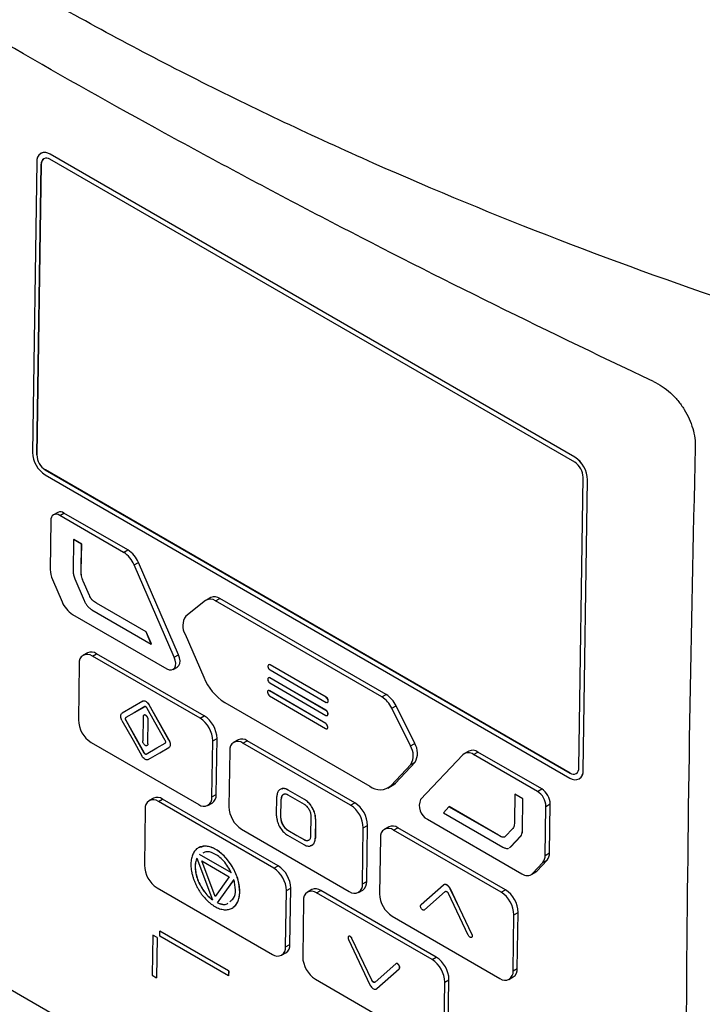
# Model space of a CAD drawing. Header units: millimetres. Extents: x 15440 to 16422, y 10215 to 11289.
# Tile 132 of 143: x 16227 to 16283, y 11086 to 11166. Entities that reach past the tile are written whole.
import ezdxf

# ---------------------------------------------------------------- set-up
doc = ezdxf.new("R2010")
doc.units = ezdxf.units.MM

msp = doc.modelspace()

# ---------------------------------------------------------------- linework, layer by layer
at = {"color": 7, "linetype": 'Continuous', "lineweight": 25}
for p, q in [((16228.589, 11155.485), (16228.582, 11155.482)), ((16228.251, 11154.783), (16227.894, 11130.901)), ((16272.458, 11130.094), (16229.324, 11154.995)), ((16229.331, 11155.407), (16229.338, 11155.41)), ((16272.464, 11130.506), (16229.331, 11155.407)), ((16272.471, 11130.51), (16229.338, 11155.41)), ((16228.605, 11154.579), (16228.247, 11130.697)), ((16228.254, 11130.701), (16228.612, 11154.583)), ((16228.612, 11154.583), (16228.605, 11154.579)), ((16228.254, 11130.701), (16228.247, 11130.697)), ((16272.464, 11130.506), (16272.471, 11130.51)), ((16228.936, 11129.053), (16272.069, 11104.153)), ((16228.949, 11129.469), (16228.942, 11129.465)), ((16228.942, 11129.465), (16272.075, 11104.565)), ((16272.082, 11104.568), (16228.949, 11129.469)), ((16272.795, 11104.98), (16273.153, 11128.863)), ((16273.148, 11104.776), (16273.506, 11128.658)), ((16273.155, 11104.78), (16273.513, 11128.662)), ((16273.506, 11128.658), (16273.513, 11128.662)), ((16229.979, 11125.979), (16229.626, 11125.782)), ((16230.125, 11125.732), (16230.478, 11125.929)), ((16235.38, 11122.698), (16230.125, 11125.732)), ((16235.734, 11122.895), (16230.478, 11125.929)), ((16229.405, 11125.317), (16229.345, 11121.292)), ((16231.273, 11123.757), (16231.233, 11121.131)), ((16231.273, 11123.757), (16231.28, 11123.761)), ((16231.927, 11123.378), (16231.273, 11123.757)), ((16231.934, 11123.382), (16231.28, 11123.761)), ((16231.894, 11121.17), (16231.927, 11123.378)), ((16231.901, 11121.174), (16231.934, 11123.382)), ((16231.927, 11123.378), (16231.934, 11123.382)), ((16235.38, 11122.698), (16235.734, 11122.895)), ((16236.241, 11121.67), (16236.595, 11121.867)), ((16239.543, 11114.086), (16236.241, 11121.67)), ((16239.897, 11114.283), (16236.595, 11121.867)), ((16231.894, 11121.17), (16231.901, 11121.174)), ((16229.525, 11120.475), (16230.323, 11118.635)), ((16231.366, 11120.53), (16232.147, 11118.735)), ((16232.056, 11120.321), (16232.063, 11120.325)), ((16232.565, 11119.153), (16232.056, 11120.321)), ((16232.572, 11119.157), (16232.063, 11120.325)), ((16232.565, 11119.153), (16232.572, 11119.157)), ((16233.157, 11118.522), (16233.164, 11118.526)), ((16237.226, 11116.171), (16233.157, 11118.522)), ((16237.233, 11116.175), (16233.164, 11118.526)), ((16242.118, 11118.734), (16240.507, 11117.446)), ((16242.544, 11118.979), (16242.19, 11118.782)), ((16242.939, 11118.707), (16243.292, 11118.904)), ((16256.611, 11110.815), (16242.939, 11118.707)), ((16256.964, 11111.012), (16243.292, 11118.904)), ((16231.185, 11117.603), (16238.944, 11113.124)), ((16232.778, 11117.982), (16237.655, 11115.166)), ((16237.226, 11116.171), (16237.233, 11116.175)), ((16237.655, 11115.166), (16237.226, 11116.171)), ((16237.662, 11115.17), (16237.233, 11116.175)), ((16240.428, 11115.981), (16241.963, 11112.435)), ((16237.655, 11115.166), (16237.662, 11115.17)), ((16232.415, 11114.442), (16232.062, 11114.245)), ((16232.81, 11114.17), (16233.164, 11114.367)), ((16241.661, 11109.061), (16232.81, 11114.17)), ((16242.014, 11109.258), (16233.164, 11114.367)), ((16239.543, 11114.086), (16239.897, 11114.283)), ((16231.731, 11113.547), (16231.662, 11108.935)), ((16247.307, 11113.464), (16247.299, 11113.46)), ((16247.419, 11113.448), (16247.426, 11113.452)), ((16252.03, 11110.786), (16247.419, 11113.448)), ((16252.037, 11110.79), (16247.426, 11113.452)), ((16239.444, 11113.074), (16239.797, 11113.271)), ((16247.247, 11113.348), (16247.246, 11113.332)), ((16247.413, 11113.036), (16252.023, 11110.374)), ((16247.231, 11112.277), (16247.23, 11112.261)), ((16247.291, 11112.393), (16247.283, 11112.389)), ((16247.397, 11111.965), (16252.007, 11109.304)), ((16247.403, 11112.377), (16247.41, 11112.381)), ((16252.014, 11109.716), (16247.403, 11112.377)), ((16252.021, 11109.72), (16247.41, 11112.381)), ((16247.209, 11111.228), (16247.209, 11111.211)), ((16247.269, 11111.342), (16247.262, 11111.338)), ((16247.383, 11111.326), (16247.39, 11111.33)), ((16251.993, 11108.631), (16247.383, 11111.326)), ((16252, 11108.635), (16247.39, 11111.33)), ((16256.611, 11110.815), (16256.964, 11111.012)), ((16236.947, 11110.467), (16235.252, 11109.489)), ((16237.472, 11110.164), (16237.479, 11110.168)), ((16239.108, 11107.263), (16237.472, 11110.164)), ((16239.115, 11107.267), (16237.479, 11110.168)), ((16243.688, 11110.369), (16255.612, 11103.486)), ((16247.375, 11110.915), (16251.984, 11108.221)), ((16252.03, 11110.786), (16252.037, 11110.79)), ((16252.143, 11110.362), (16252.15, 11110.366)), ((16252.196, 11110.491), (16252.203, 11110.495)), ((16252.196, 11110.474), (16252.196, 11110.491)), ((16252.196, 11110.474), (16252.203, 11110.478)), ((16252.203, 11110.478), (16252.203, 11110.495)), ((16252.014, 11109.716), (16252.021, 11109.72)), ((16252.18, 11109.42), (16252.187, 11109.424)), ((16252.18, 11109.404), (16252.18, 11109.42)), ((16252.18, 11109.404), (16252.187, 11109.407)), ((16252.187, 11109.407), (16252.187, 11109.424)), ((16257.421, 11109.895), (16257.775, 11110.092)), ((16258.951, 11106.792), (16257.421, 11109.895)), ((16259.305, 11106.989), (16257.775, 11110.092)), ((16188.172, 11108.678), (16281.773, 11054.643)), ((16235.549, 11108.9), (16235.556, 11108.904)), ((16235.552, 11109.117), (16235.559, 11109.121)), ((16236.978, 11109.182), (16236.948, 11107.204)), ((16237.373, 11106.959), (16237.403, 11108.937)), ((16237.38, 11106.963), (16237.41, 11108.941)), ((16237.403, 11108.937), (16237.41, 11108.941)), ((16241.661, 11109.061), (16242.014, 11109.258)), ((16251.993, 11108.631), (16252, 11108.635)), ((16252.127, 11109.292), (16252.134, 11109.296)), ((16252.105, 11108.208), (16252.112, 11108.212)), ((16252.158, 11108.335), (16252.165, 11108.339)), ((16252.158, 11108.319), (16252.158, 11108.335)), ((16252.158, 11108.319), (16252.165, 11108.322)), ((16252.165, 11108.322), (16252.165, 11108.339)), ((16232.704, 11107.088), (16241.555, 11101.978)), ((16237.373, 11106.959), (16237.38, 11106.963)), ((16239.108, 11107.263), (16239.115, 11107.267)), ((16242.634, 11102.601), (16242.703, 11107.214)), ((16242.703, 11107.214), (16243.056, 11107.411)), ((16242.987, 11102.798), (16243.056, 11107.411)), ((16244.793, 11107.297), (16244.439, 11107.1)), ((16245.188, 11107.025), (16245.542, 11107.222)), ((16254.038, 11101.916), (16245.188, 11107.025)), ((16254.392, 11102.113), (16245.542, 11107.222)), ((16258.951, 11106.792), (16259.305, 11106.989)), ((16237.054, 11106.232), (16237.061, 11106.236)), ((16239.099, 11106.652), (16239.106, 11106.656)), ((16244.109, 11106.402), (16244.04, 11101.79)), ((16263.748, 11106.366), (16263.395, 11106.169)), ((16264.143, 11106.094), (16264.497, 11106.291)), ((16269.399, 11103.059), (16264.143, 11106.094)), ((16269.753, 11103.256), (16264.497, 11106.291)), ((16237.404, 11105.674), (16237.411, 11105.678)), ((16257.369, 11103.541), (16258.983, 11105.269)), ((16257.723, 11103.738), (16259.336, 11105.466)), ((16258.983, 11105.269), (16259.336, 11105.466)), ((16263.267, 11106.069), (16259.796, 11102.394)), ((16272.082, 11104.568), (16272.075, 11104.565)), ((16273.148, 11104.776), (16273.155, 11104.78)), ((16257.369, 11103.541), (16257.723, 11103.738)), ((16272.818, 11104.078), (16272.825, 11104.082)), ((16248.909, 11103.166), (16248.916, 11103.17)), ((16250.253, 11102.39), (16248.909, 11103.166)), ((16250.26, 11102.394), (16248.916, 11103.17)), ((16257.109, 11103.336), (16257.462, 11103.533)), ((16269.399, 11103.059), (16269.753, 11103.256)), ((16237.839, 11102.499), (16237.486, 11102.302)), ((16238.234, 11102.227), (16238.588, 11102.424)), ((16247.719, 11096.752), (16238.234, 11102.227)), ((16248.072, 11096.948), (16238.588, 11102.424)), ((16242.303, 11101.903), (16242.657, 11102.1)), ((16242.634, 11102.601), (16242.987, 11102.798)), ((16247.95, 11101.061), (16247.974, 11102.626)), ((16248.304, 11100.857), (16248.327, 11102.422)), ((16248.311, 11100.861), (16248.334, 11102.426)), ((16248.327, 11102.422), (16248.334, 11102.426)), ((16250.253, 11102.39), (16250.26, 11102.394)), ((16254.038, 11101.916), (16254.392, 11102.113)), ((16267.544, 11102.817), (16267.511, 11100.609)), ((16267.544, 11102.817), (16267.551, 11102.821)), ((16268.198, 11102.44), (16267.544, 11102.817)), ((16268.205, 11102.444), (16267.551, 11102.821)), ((16268.159, 11099.814), (16268.198, 11102.44)), ((16268.166, 11099.818), (16268.205, 11102.444)), ((16268.198, 11102.44), (16268.205, 11102.444)), ((16237.155, 11101.604), (16237.086, 11096.992)), ((16262.122, 11101.799), (16261.67, 11101.303)), ((16261.67, 11101.303), (16266.547, 11098.487)), ((16262.122, 11101.799), (16262.129, 11101.803)), ((16266.191, 11099.452), (16262.122, 11101.799)), ((16266.198, 11099.456), (16262.129, 11101.803)), ((16270.034, 11097.803), (16270.094, 11101.828)), ((16270.094, 11101.828), (16270.448, 11102.025)), ((16270.387, 11098), (16270.448, 11102.025)), ((16248.304, 11100.857), (16248.311, 11100.861)), ((16250.779, 11099.428), (16250.802, 11100.993)), ((16251.156, 11100.789), (16251.132, 11099.224)), ((16251.163, 11100.793), (16251.139, 11099.228)), ((16251.156, 11100.789), (16251.163, 11100.793)), ((16260.356, 11100.763), (16268.115, 11096.284)), ((16245.082, 11099.942), (16253.932, 11094.833)), ((16248.86, 11099.872), (16248.867, 11099.876)), ((16255.011, 11095.456), (16255.081, 11100.068)), ((16255.081, 11100.068), (16255.434, 11100.265)), ((16255.365, 11095.653), (16255.434, 11100.265)), ((16257.171, 11100.152), (16256.817, 11099.955)), ((16257.566, 11099.88), (16257.919, 11100.077)), ((16266.416, 11094.77), (16257.566, 11099.88)), ((16266.769, 11094.967), (16257.919, 11100.077)), ((16267.326, 11099.96), (16266.791, 11099.395)), ((16268.159, 11099.814), (16268.166, 11099.818)), ((16248.854, 11099.46), (16250.197, 11098.684)), ((16250.203, 11099.096), (16250.21, 11099.1)), ((16251.132, 11099.224), (16251.139, 11099.228)), ((16256.486, 11099.257), (16256.417, 11094.644)), ((16266.191, 11099.452), (16266.198, 11099.456)), ((16267.19, 11098.506), (16268.011, 11099.376)), ((16267.197, 11098.51), (16268.018, 11099.38)), ((16268.011, 11099.376), (16268.018, 11099.38)), ((16267.087, 11098.443), (16267.19, 11098.506)), ((16267.094, 11098.447), (16267.197, 11098.51)), ((16267.19, 11098.506), (16267.197, 11098.51)), ((16270.034, 11097.803), (16270.387, 11098)), ((16241.398, 11097.571), (16242.676, 11094.151)), ((16241.616, 11097.875), (16241.623, 11097.879)), ((16244.252, 11096.354), (16241.616, 11097.875)), ((16244.259, 11096.357), (16241.623, 11097.879)), ((16241.798, 11097.356), (16244.058, 11096.051)), ((16242.894, 11094.424), (16241.798, 11097.356)), ((16242.899, 11094.432), (16241.809, 11097.349)), ((16268.993, 11096.311), (16269.833, 11097.206)), ((16269.347, 11096.508), (16270.186, 11097.403)), ((16269.833, 11097.206), (16270.186, 11097.403)), ((16247.719, 11096.752), (16248.072, 11096.948)), ((16268.864, 11096.209), (16269.217, 11096.406)), ((16268.993, 11096.311), (16269.347, 11096.508)), ((16244.058, 11096.051), (16242.894, 11094.424)), ((16255.011, 11095.456), (16255.365, 11095.653)), ((16238.128, 11095.144), (16247.613, 11089.669)), ((16244.927, 11094.783), (16244.934, 11094.787)), ((16248.692, 11090.292), (16248.761, 11094.904)), ((16248.761, 11094.904), (16249.114, 11095.101)), ((16249.045, 11090.489), (16249.114, 11095.101)), ((16250.851, 11094.987), (16250.497, 11094.79)), ((16251.246, 11094.715), (16251.599, 11094.912)), ((16261.084, 11089.437), (16251.599, 11094.912)), ((16254.681, 11094.758), (16255.034, 11094.955)), ((16261.674, 11095.366), (16259.828, 11093.732)), ((16261.806, 11094.825), (16260.103, 11093.317)), ((16261.813, 11094.829), (16260.11, 11093.321)), ((16261.806, 11094.825), (16261.813, 11094.829)), ((16261.813, 11094.829), (16261.85, 11094.841)), ((16262.23, 11095.045), (16262.237, 11095.049)), ((16266.416, 11094.77), (16266.769, 11094.967)), ((16250.167, 11094.092), (16250.098, 11089.48)), ((16260.73, 11089.24), (16251.246, 11094.715)), ((16263.714, 11091.233), (16262.084, 11094.665)), ((16243.099, 11093.907), (16243.106, 11093.911)), ((16260.11, 11093.321), (16260.079, 11093.308)), ((16260.103, 11093.317), (16260.11, 11093.321)), ((16257.459, 11092.797), (16266.31, 11087.688)), ((16267.389, 11088.311), (16267.458, 11092.923)), ((16267.458, 11092.923), (16267.812, 11093.12)), ((16267.743, 11088.508), (16267.812, 11093.12)), ((16238.346, 11091.168), (16238.352, 11091.58)), ((16238.352, 11091.58), (16238.359, 11091.584)), ((16244.009, 11088.314), (16238.352, 11091.58)), ((16244.016, 11088.318), (16238.359, 11091.584)), ((16237.776, 11091.247), (16237.727, 11087.953)), ((16237.776, 11091.247), (16237.784, 11091.251)), ((16238.13, 11091.043), (16237.776, 11091.247)), ((16238.137, 11091.047), (16237.784, 11091.251)), ((16238.13, 11091.043), (16238.081, 11087.749)), ((16238.137, 11091.047), (16238.088, 11087.753)), ((16238.13, 11091.043), (16238.137, 11091.047)), ((16244.003, 11087.902), (16238.346, 11091.168)), ((16253.863, 11090.885), (16255.629, 11087.167)), ((16254.145, 11090.979), (16254.152, 11090.983)), ((16255.775, 11087.547), (16254.145, 11090.979)), ((16255.782, 11087.551), (16254.152, 11090.983)), ((16263.995, 11091.327), (16264.003, 11091.33)), ((16248.692, 11090.292), (16249.045, 11090.489)), ((16248.361, 11089.594), (16248.715, 11089.791)), ((16260.73, 11089.24), (16261.084, 11089.437)), ((16244.009, 11088.314), (16244.003, 11087.902)), ((16244.009, 11088.314), (16244.016, 11088.318)), ((16244.016, 11088.318), (16244.01, 11087.906)), ((16257.756, 11088.895), (16256.053, 11087.387)), ((16256.185, 11086.846), (16258.03, 11088.48)), ((16256.192, 11086.85), (16258.037, 11088.484)), ((16258.03, 11088.48), (16258.037, 11088.484)), ((16267.389, 11088.311), (16267.743, 11088.508)), ((16237.727, 11087.953), (16238.081, 11087.749)), ((16238.081, 11087.749), (16238.088, 11087.753)), ((16244.003, 11087.902), (16244.01, 11087.906)), ((16251.14, 11087.633), (16260.624, 11082.157)), ((16255.775, 11087.547), (16255.782, 11087.551)), ((16261.772, 11087.392), (16262.126, 11087.589)), ((16262.057, 11082.977), (16262.126, 11087.589)), ((16267.058, 11087.613), (16267.412, 11087.81)), ((16256.185, 11086.846), (16256.192, 11086.85)), ((16261.703, 11082.78), (16261.772, 11087.392))]:
    msp.add_line(p, q, dxfattribs=at)
at = {"color": 7, "linetype": 'Continuous', "lineweight": 25, "flags": 128}
for points in [[(16239.797, 11113.271), (16239.818, 11113.284), (16239.932, 11113.402), (16240, 11113.576), (16240.017, 11113.791), (16239.981, 11114.033), (16239.897, 11114.283)], [(16238.944, 11113.124), (16239.135, 11113.045), (16239.313, 11113.032), (16239.465, 11113.087), (16239.578, 11113.205), (16239.646, 11113.379), (16239.663, 11113.594), (16239.628, 11113.836), (16239.543, 11114.086)], [(16237.111, 11110.016), (16236.238, 11109.513), (16235.552, 11109.117)], [(16237.118, 11110.02), (16236.245, 11109.517), (16235.559, 11109.121)], [(16238.802, 11107.241), (16237.959, 11108.735), (16237.297, 11109.909)], [(16235.243, 11108.878), (16236.159, 11107.253), (16236.879, 11105.977)], [(16235.549, 11108.9), (16236.392, 11107.406), (16237.054, 11106.232)], [(16235.556, 11108.904), (16236.399, 11107.41), (16237.061, 11106.236)], [(16237.24, 11106.125), (16238.113, 11106.628), (16238.799, 11107.024)], [(16237.404, 11105.674), (16238.353, 11106.221), (16239.099, 11106.652)], [(16237.411, 11105.678), (16238.36, 11106.225), (16239.106, 11106.656)], [(16257.462, 11103.533), (16257.561, 11103.596), (16257.723, 11103.738)], [(16250.246, 11101.978), (16249.494, 11102.413), (16248.903, 11102.754)], [(16248.86, 11099.872), (16249.612, 11099.437), (16250.203, 11099.096)], [(16248.867, 11099.876), (16249.619, 11099.441), (16250.21, 11099.1)], [(16269.217, 11096.406), (16269.266, 11096.437), (16269.347, 11096.508)], [(16243.099, 11093.907), (16243.86, 11094.97), (16244.457, 11095.805)], [(16243.106, 11093.911), (16243.867, 11094.974), (16244.464, 11095.809)], [(16263.995, 11091.327), (16263.007, 11093.409), (16262.23, 11095.045)], [(16264.003, 11091.33), (16263.014, 11093.413), (16262.237, 11095.049)]]:
    msp.add_lwpolyline(points, dxfattribs=at)
at = {"color": 7, "linetype": 'Continuous', "lineweight": 25}
for centre, radius, start, end in [((16228.915, 11154.881), 0.67, 51.62867, 188.36695), ((16228.897, 11154.79), 0.761, 54.63713, 113.91254), ((16229.047, 11154.644), 0.447, 51.62867, 188.36695), ((16229.102, 11154.636), 0.492, 123.13773, 186.17499), ((16230.164, 11130.964), 2.271, 181.58347, 237.26691), ((16229.761, 11130.739), 1.514, 181.58347, 237.26691), ((16229.768, 11130.742), 1.514, 181.58347, 237.26691), ((16271.236, 11128.596), 2.271, 1.58347, 57.26691), ((16271.243, 11128.6), 2.271, 1.58347, 57.26691), ((16271.639, 11128.821), 1.514, 1.58347, 57.26691), ((16229.847, 11125.382), 0.447, 51.62867, 188.36695), ((16230.185, 11125.516), 0.507, 54.63713, 113.91254), ((16234.188, 11120.825), 2.221, 22.36974, 57.5117), ((16234.541, 11121.022), 2.221, 22.36974, 57.5117), ((16231.365, 11121.309), 2.02, 180.48627, 204.37366), ((16242.853, 11118.299), 0.747, 54.05456, 114.49511), ((16232.379, 11119.477), 2.222, 202.2916, 237.50571), ((16242.509, 11118.13), 0.72, 53.36072, 122.91575), ((16241.52, 11116.656), 1.284, 142.07712, 211.71667), ((16232.394, 11113.645), 0.67, 51.62867, 188.36695), ((16232.724, 11113.747), 0.761, 54.63713, 113.91254), ((16247.353, 11113.364), 0.107, 51.62867, 188.36695), ((16247.356, 11113.352), 0.122, 54.63713, 113.91254), ((16247.61, 11113.342), 0.363, 181.58347, 237.26691), ((16246.076, 11114.118), 4.445, 202.25299, 237.50277), ((16247.337, 11112.293), 0.107, 51.62867, 188.36695), ((16247.594, 11112.271), 0.363, 181.58347, 237.26691), ((16247.34, 11112.282), 0.122, 54.63713, 113.91254), ((16247.315, 11111.242), 0.107, 51.0249, 187.77392), ((16247.572, 11111.22), 0.363, 181.37835, 237.05909), ((16247.319, 11111.23), 0.122, 54.30013, 113.77984), ((16255.801, 11109.17), 2.179, 25.0555, 57.73022), ((16252.09, 11110.459), 0.107, 231.62867, 8.36695), ((16251.833, 11110.481), 0.363, 1.58347, 57.26691), ((16251.84, 11110.484), 0.363, 1.58347, 57.26691), ((16252.082, 11110.467), 0.121, 304.06348, 5.24924), ((16255.447, 11108.973), 2.179, 25.0555, 57.73022), ((16252.074, 11109.388), 0.107, 231.62867, 8.36695), ((16251.817, 11109.41), 0.363, 1.58347, 57.26691), ((16251.824, 11109.414), 0.363, 1.58347, 57.26691), ((16252.066, 11109.396), 0.121, 304.06348, 5.24924), ((16233.932, 11108.998), 2.271, 181.58347, 237.26691), ((16240.433, 11107.151), 2.271, 1.58347, 57.26691), ((16240.786, 11107.348), 2.271, 1.58347, 57.26691), ((16251.795, 11108.326), 0.363, 1.37835, 57.05909), ((16251.802, 11108.33), 0.363, 1.37835, 57.05909), ((16252.052, 11108.304), 0.107, 231.0249, 7.77392), ((16252.045, 11108.312), 0.121, 303.9388, 4.90712), ((16244.772, 11106.5), 0.67, 51.62867, 188.36695), ((16245.101, 11106.602), 0.761, 54.63713, 113.91254), ((16258.103, 11106.202), 1.437, 329.14186, 33.21179), ((16257.75, 11106.006), 1.437, 329.14186, 33.21179), ((16263.72, 11105.547), 0.691, 52.24227, 131.03172), ((16264.06, 11105.699), 0.736, 53.51902, 115.03065), ((16272.485, 11104.678), 0.67, 231.62867, 8.36695), ((16272.353, 11104.915), 0.447, 231.62867, 8.36695), ((16272.376, 11104.982), 0.507, 234.63713, 293.91254), ((16272.4, 11104.71), 0.759, 304.06348, 5.24924), ((16256.457, 11104.576), 1.38, 232.19822, 311.36992), ((16268.581, 11101.786), 1.514, 1.58347, 57.26691), ((16268.934, 11101.983), 1.514, 1.58347, 57.26691), ((16237.818, 11101.701), 0.67, 51.62867, 188.36695), ((16238.148, 11101.803), 0.761, 54.63713, 113.91254), ((16241.971, 11102.504), 0.67, 231.62867, 8.36695), ((16242.232, 11102.729), 0.759, 304.06348, 5.24924), ((16253.164, 11100.202), 2.271, 1.58347, 57.26691), ((16260.946, 11101.877), 1.26, 155.79427, 242.10107), ((16246.31, 11101.853), 2.271, 181.58347, 237.26691), ((16252.81, 11100.005), 2.271, 1.58347, 57.26691), ((16257.15, 11099.354), 0.67, 51.62867, 188.36695), ((16257.479, 11099.456), 0.761, 54.63713, 113.91254), ((16269.506, 11097.964), 0.881, 320.44902, 2.28237), ((16269.153, 11097.768), 0.881, 320.44902, 2.28237), ((16239.356, 11097.054), 2.271, 181.58347, 237.26691), ((16246.491, 11094.841), 2.271, 1.58347, 57.26691), ((16246.844, 11095.038), 2.271, 1.58347, 57.26691), ((16254.609, 11095.584), 0.759, 304.06348, 5.24924), ((16268.538, 11096.83), 0.69, 232.21273, 311.25834), ((16250.83, 11094.19), 0.67, 51.62867, 188.36695), ((16251.159, 11094.292), 0.761, 54.63713, 113.91254), ((16254.348, 11095.359), 0.67, 231.62867, 8.36695), ((16265.188, 11092.86), 2.271, 1.58347, 57.26691), ((16265.541, 11093.057), 2.271, 1.58347, 57.26691), ((16258.687, 11094.707), 2.271, 181.58347, 237.26691), ((16248.029, 11090.194), 0.67, 231.62867, 8.36695), ((16248.29, 11090.419), 0.759, 304.06348, 5.24924), ((16252.368, 11089.543), 2.271, 181.58347, 237.26691), ((16259.502, 11087.33), 2.271, 1.58347, 57.26691), ((16259.856, 11087.527), 2.271, 1.58347, 57.26691), ((16266.726, 11088.213), 0.67, 231.62867, 8.36695), ((16266.987, 11088.438), 0.759, 304.06348, 5.24924)]:
    msp.add_arc(centre, radius, start, end, dxfattribs=at)
for points, knots in [([(16285.96, 11143.025), (16275.247, 11146.643), (16264.934, 11150.653), (16252.548, 11156.175), (16250.098, 11157.305), (16245.259, 11159.609), (16242.871, 11160.784), (16235.795, 11164.381), (16231.199, 11166.871), (16224.487, 11170.748), (16222.28, 11172.064), (16217.926, 11174.742), (16215.779, 11176.105), (16209.452, 11180.249), (16205.377, 11183.093), (16193.573, 11191.857), (16186.266, 11198.012), (16179.521, 11204.471)], [0, 0, 0, 0, 0.25, 0.25, 0.3125, 0.3125, 0.375, 0.375, 0.5, 0.5, 0.5625, 0.5625, 0.625, 0.625, 0.75, 0.75, 1, 1, 1, 1]), ([(16278.928, 11136.737), (16269.507, 11141.179), (16260.417, 11145.685), (16249.461, 11151.391), (16247.291, 11152.536), (16242.99, 11154.833), (16240.858, 11155.986), (16234.537, 11159.45), (16230.422, 11161.764), (16222.389, 11166.401), (16218.47, 11168.725), (16210.83, 11173.382), (16207.105, 11175.718), (16196.282, 11182.709), (16189.518, 11187.355), (16183.215, 11191.991)], [0, 0, 0, 0, 0.25, 0.25, 0.3125, 0.3125, 0.375, 0.375, 0.5, 0.5, 0.625, 0.625, 0.75, 0.75, 1, 1, 1, 1]), ([(16278.928, 11136.737), (16279.175, 11136.621), (16279.415, 11136.484), (16279.883, 11136.169), (16280.113, 11135.99), (16280.546, 11135.597), (16280.749, 11135.386), (16281.127, 11134.934), (16281.303, 11134.69), (16281.614, 11134.193), (16281.75, 11133.937), (16281.985, 11133.412), (16282.083, 11133.143), (16282.312, 11132.347), (16282.381, 11131.814), (16282.369, 11131.308)], [0, 0, 0, 0, 0.125, 0.125, 0.25, 0.25, 0.375, 0.375, 0.5, 0.5, 0.625, 0.625, 0.75, 0.75, 1, 1, 1, 1]), ([(16282.369, 11131.308), (16281.988, 11116.172), (16281.746, 11101.248), (16281.587, 11079.172), (16281.568, 11071.865), (16281.596, 11057.353), (16281.644, 11050.147), (16281.724, 11043)], [0, 0, 0, 0, 0.5, 0.5, 0.75, 0.75, 1, 1, 1, 1]), ([(16231.233, 11121.131), (16231.232, 11121.038), (16231.242, 11120.94), (16231.287, 11120.736), (16231.322, 11120.632), (16231.366, 11120.53)], [0, 0, 0, 0, 0.5, 0.5, 1, 1, 1, 1]), ([(16232.056, 11120.321), (16232.024, 11120.395), (16231.995, 11120.469), (16231.945, 11120.617), (16231.927, 11120.69), (16231.891, 11120.903), (16231.892, 11121.038), (16231.894, 11121.17)], [0, 0, 0, 0, 0.25, 0.25, 0.5, 0.5, 1, 1, 1, 1]), ([(16232.063, 11120.325), (16232.031, 11120.399), (16232.002, 11120.472), (16231.953, 11120.621), (16231.934, 11120.694), (16231.898, 11120.907), (16231.899, 11121.042), (16231.901, 11121.174)], [0, 0, 0, 0, 0.25, 0.25, 0.5, 0.5, 1, 1, 1, 1]), ([(16233.157, 11118.522), (16233.1, 11118.555), (16233.043, 11118.589), (16232.929, 11118.664), (16232.872, 11118.706), (16232.765, 11118.809), (16232.715, 11118.873), (16232.631, 11119.009), (16232.597, 11119.08), (16232.565, 11119.153)], [0, 0, 0, 0, 0.25, 0.25, 0.5, 0.5, 0.75, 0.75, 1, 1, 1, 1]), ([(16233.164, 11118.526), (16233.107, 11118.559), (16233.05, 11118.593), (16232.937, 11118.668), (16232.879, 11118.71), (16232.772, 11118.813), (16232.722, 11118.877), (16232.638, 11119.012), (16232.604, 11119.084), (16232.572, 11119.157)], [0, 0, 0, 0, 0.25, 0.25, 0.5, 0.5, 0.75, 0.75, 1, 1, 1, 1]), ([(16232.147, 11118.735), (16232.183, 11118.654), (16232.22, 11118.574), (16232.306, 11118.419), (16232.357, 11118.344), (16232.467, 11118.213), (16232.528, 11118.155), (16232.652, 11118.059), (16232.715, 11118.018), (16232.778, 11117.982)], [0, 0, 0, 0, 0.25, 0.25, 0.5, 0.5, 0.75, 0.75, 1, 1, 1, 1]), ([(16236.947, 11110.467), (16236.976, 11110.485), (16237.012, 11110.493), (16237.087, 11110.492), (16237.128, 11110.482), (16237.211, 11110.445), (16237.253, 11110.418), (16237.334, 11110.35), (16237.373, 11110.308), (16237.408, 11110.262), (16237.431, 11110.231), (16237.452, 11110.198), (16237.472, 11110.164)], [0, 0, 0, 0, 0.21442, 0.21442, 0.428829, 0.428829, 0.643409, 0.643409, 0.858375, 0.858375, 0.858375, 1, 1, 1, 1]), ([(16236.954, 11110.471), (16236.984, 11110.488), (16237.019, 11110.497), (16237.094, 11110.496), (16237.135, 11110.486), (16237.218, 11110.449), (16237.26, 11110.422), (16237.341, 11110.353), (16237.38, 11110.312), (16237.415, 11110.266), (16237.438, 11110.235), (16237.46, 11110.202), (16237.479, 11110.168)], [0, 0, 0, 0, 0.21442, 0.21442, 0.428829, 0.428829, 0.643409, 0.643409, 0.858375, 0.858375, 0.858375, 1, 1, 1, 1]), ([(16235.243, 11108.878), (16235.214, 11108.929), (16235.19, 11108.984), (16235.155, 11109.092), (16235.144, 11109.147), (16235.137, 11109.248), (16235.14, 11109.297), (16235.16, 11109.38), (16235.178, 11109.417), (16235.2, 11109.445), (16235.215, 11109.463), (16235.233, 11109.478), (16235.252, 11109.489)], [0, 0, 0, 0, 0.215521, 0.215521, 0.431057, 0.431057, 0.646368, 0.646368, 0.861217, 0.861217, 0.861217, 1, 1, 1, 1]), ([(16237.403, 11108.937), (16237.403, 11108.945), (16237.402, 11108.962), (16237.399, 11108.996), (16237.389, 11109.041), (16237.37, 11109.095), (16237.344, 11109.148), (16237.312, 11109.198), (16237.276, 11109.242), (16237.236, 11109.279), (16237.194, 11109.308), (16237.153, 11109.328), (16237.112, 11109.337), (16237.075, 11109.335), (16237.042, 11109.323), (16237.015, 11109.301), (16236.994, 11109.269), (16236.984, 11109.236), (16236.979, 11109.206), (16236.978, 11109.19), (16236.978, 11109.182)], [0, 0, 0, 0, 0.0311606, 0.062568, 0.1249724, 0.1875413, 0.2499252, 0.3124741, 0.3749055, 0.4373537, 0.4998869, 0.5622727, 0.6248437, 0.6872388, 0.7497514, 0.8122276, 0.8746428, 0.9372087, 0.9685727, 1, 1, 1, 1]), ([(16237.41, 11108.941), (16237.407, 11108.975), (16237.402, 11109.044), (16237.354, 11109.154), (16237.284, 11109.25), (16237.202, 11109.316), (16237.124, 11109.346), (16237.086, 11109.334), (16237.07, 11109.329)], [0, 0, 0, 0, 0.174768, 0.349554, 0.524341, 0.699216, 0.874218, 1, 1, 1, 1]), ([(16237.297, 11109.909), (16237.291, 11109.919), (16237.278, 11109.94), (16237.248, 11109.976), (16237.205, 11110.011), (16237.162, 11110.026), (16237.13, 11110.025), (16237.117, 11110.019), (16237.111, 11110.016)], [0, 0, 0, 0, 0.125255, 0.250474, 0.499626, 0.748724, 0.874198, 1, 1, 1, 1]), ([(16235.552, 11109.117), (16235.547, 11109.113), (16235.535, 11109.104), (16235.518, 11109.078), (16235.509, 11109.033), (16235.517, 11108.977), (16235.532, 11108.933), (16235.544, 11108.911), (16235.549, 11108.9)], [0, 0, 0, 0, 0.1251902, 0.250471, 0.4996188, 0.748728, 0.8742296, 1, 1, 1, 1]), ([(16235.559, 11109.121), (16235.554, 11109.117), (16235.542, 11109.108), (16235.526, 11109.082), (16235.516, 11109.036), (16235.524, 11108.981), (16235.539, 11108.936), (16235.551, 11108.915), (16235.556, 11108.904)], [0, 0, 0, 0, 0.1251902, 0.250471, 0.4996188, 0.748728, 0.8742296, 1, 1, 1, 1]), ([(16237.373, 11106.959), (16237.373, 11106.931), (16237.368, 11106.905), (16237.352, 11106.862), (16237.339, 11106.844), (16237.309, 11106.818), (16237.291, 11106.81), (16237.25, 11106.804), (16237.227, 11106.806), (16237.181, 11106.82), (16237.156, 11106.833), (16237.109, 11106.866), (16237.086, 11106.888), (16237.044, 11106.937), (16237.024, 11106.965), (16236.991, 11107.023), (16236.977, 11107.055), (16236.958, 11107.117), (16236.951, 11107.148), (16236.949, 11107.177), (16236.948, 11107.186), (16236.948, 11107.195), (16236.948, 11107.204)], [0, 0, 0, 0, 0.1073, 0.1073, 0.214608, 0.214608, 0.321796, 0.321796, 0.428913, 0.428913, 0.536092, 0.536092, 0.64344, 0.64344, 0.750989, 0.750989, 0.858685, 0.858685, 0.966403, 0.966403, 0.966403, 1, 1, 1, 1]), ([(16237.38, 11106.963), (16237.376, 11106.933), (16237.368, 11106.873), (16237.333, 11106.825), (16237.302, 11106.821), (16237.296, 11106.82)], [0, 0, 0, 0, 0.438231, 0.876868, 1, 1, 1, 1]), ([(16238.799, 11107.024), (16238.804, 11107.028), (16238.816, 11107.037), (16238.833, 11107.063), (16238.842, 11107.108), (16238.834, 11107.164), (16238.819, 11107.209), (16238.807, 11107.23), (16238.802, 11107.241)], [0, 0, 0, 0, 0.125137, 0.25047, 0.499628, 0.748732, 0.87426, 1, 1, 1, 1]), ([(16239.108, 11107.263), (16239.137, 11107.212), (16239.161, 11107.157), (16239.196, 11107.049), (16239.207, 11106.994), (16239.214, 11106.893), (16239.211, 11106.844), (16239.191, 11106.761), (16239.174, 11106.724), (16239.151, 11106.696), (16239.136, 11106.678), (16239.118, 11106.663), (16239.099, 11106.652)], [0, 0, 0, 0, 0.215391, 0.215391, 0.430789, 0.430789, 0.646076, 0.646076, 0.86106, 0.86106, 0.86106, 1, 1, 1, 1]), ([(16239.115, 11107.267), (16239.144, 11107.216), (16239.168, 11107.161), (16239.203, 11107.053), (16239.214, 11106.998), (16239.221, 11106.897), (16239.218, 11106.848), (16239.198, 11106.765), (16239.181, 11106.728), (16239.158, 11106.7), (16239.143, 11106.682), (16239.125, 11106.667), (16239.106, 11106.656)], [0, 0, 0, 0, 0.215391, 0.215391, 0.430789, 0.430789, 0.646076, 0.646076, 0.86106, 0.86106, 0.86106, 1, 1, 1, 1]), ([(16237.054, 11106.232), (16237.06, 11106.222), (16237.073, 11106.201), (16237.103, 11106.165), (16237.146, 11106.13), (16237.189, 11106.115), (16237.221, 11106.116), (16237.234, 11106.122), (16237.24, 11106.125)], [0, 0, 0, 0, 0.125197, 0.250472, 0.49963, 0.748731, 0.874289, 1, 1, 1, 1]), ([(16237.061, 11106.236), (16237.067, 11106.226), (16237.08, 11106.205), (16237.11, 11106.169), (16237.153, 11106.134), (16237.197, 11106.119), (16237.228, 11106.12), (16237.241, 11106.126), (16237.247, 11106.129)], [0, 0, 0, 0, 0.125197, 0.250472, 0.49963, 0.748731, 0.874289, 1, 1, 1, 1]), ([(16237.404, 11105.674), (16237.374, 11105.657), (16237.339, 11105.648), (16237.264, 11105.649), (16237.223, 11105.659), (16237.14, 11105.696), (16237.098, 11105.723), (16237.017, 11105.791), (16236.978, 11105.833), (16236.943, 11105.879), (16236.92, 11105.91), (16236.899, 11105.943), (16236.879, 11105.977)], [0, 0, 0, 0, 0.214417, 0.214417, 0.428825, 0.428825, 0.643382, 0.643382, 0.858316, 0.858316, 0.858316, 1, 1, 1, 1]), ([(16248.909, 11103.166), (16248.842, 11103.205), (16248.774, 11103.235), (16248.708, 11103.256), (16248.607, 11103.288), (16248.508, 11103.297), (16248.332, 11103.271), (16248.251, 11103.235), (16248.12, 11103.122), (16248.067, 11103.044), (16247.995, 11102.857), (16247.976, 11102.746), (16247.974, 11102.626)], [0, 0, 0, 0, 0.139712, 0.139712, 0.139712, 0.354596, 0.354596, 0.569663, 0.569663, 0.784835, 0.784835, 1, 1, 1, 1]), ([(16248.916, 11103.17), (16248.777, 11103.237), (16248.573, 11103.335), (16248.423, 11103.268), (16248.376, 11103.246)], [0, 0, 0, 0, 0.686825, 1, 1, 1, 1]), ([(16248.903, 11102.754), (16248.884, 11102.764), (16248.847, 11102.784), (16248.774, 11102.814), (16248.684, 11102.834), (16248.585, 11102.829), (16248.498, 11102.797), (16248.425, 11102.737), (16248.371, 11102.653), (16248.343, 11102.565), (16248.33, 11102.486), (16248.328, 11102.443), (16248.327, 11102.422)], [0, 0, 0, 0, 0.062404, 0.124884, 0.249973, 0.374692, 0.499649, 0.624221, 0.749271, 0.874286, 0.937359, 1, 1, 1, 1]), ([(16248.616, 11102.818), (16248.564, 11102.808), (16248.457, 11102.788), (16248.358, 11102.64), (16248.342, 11102.497), (16248.334, 11102.426)], [0, 0, 0, 0, 0.318544, 0.659412, 1, 1, 1, 1]), ([(16251.156, 11100.789), (16251.157, 11100.868), (16251.151, 11100.952), (16251.137, 11101.038), (16251.116, 11101.168), (16251.077, 11101.305), (16250.971, 11101.571), (16250.902, 11101.704), (16250.744, 11101.946), (16250.652, 11102.059), (16250.459, 11102.25), (16250.355, 11102.331), (16250.253, 11102.39)], [0, 0, 0, 0, 0.140885, 0.140885, 0.140885, 0.355818, 0.355818, 0.570587, 0.570587, 0.785292, 0.785292, 1, 1, 1, 1]), ([(16251.163, 11100.793), (16251.164, 11100.872), (16251.158, 11100.956), (16251.144, 11101.042), (16251.123, 11101.172), (16251.084, 11101.309), (16250.978, 11101.575), (16250.909, 11101.708), (16250.751, 11101.95), (16250.659, 11102.063), (16250.466, 11102.254), (16250.362, 11102.335), (16250.26, 11102.394)], [0, 0, 0, 0, 0.140885, 0.140885, 0.140885, 0.355818, 0.355818, 0.570587, 0.570587, 0.785292, 0.785292, 1, 1, 1, 1]), ([(16250.802, 11100.993), (16250.802, 11101.015), (16250.802, 11101.059), (16250.792, 11101.15), (16250.766, 11101.269), (16250.716, 11101.414), (16250.646, 11101.555), (16250.562, 11101.688), (16250.464, 11101.806), (16250.375, 11101.889), (16250.302, 11101.944), (16250.265, 11101.967), (16250.246, 11101.978)], [0, 0, 0, 0, 0.062403, 0.124885, 0.249972, 0.374722, 0.499651, 0.624211, 0.749273, 0.874273, 0.937354, 1, 1, 1, 1]), ([(16247.95, 11101.061), (16247.949, 11100.982), (16247.956, 11100.898), (16247.969, 11100.812), (16247.99, 11100.682), (16248.029, 11100.545), (16248.135, 11100.279), (16248.204, 11100.146), (16248.362, 11099.904), (16248.454, 11099.791), (16248.647, 11099.6), (16248.751, 11099.519), (16248.854, 11099.46)], [0, 0, 0, 0, 0.140861, 0.140861, 0.140861, 0.355867, 0.355867, 0.570653, 0.570653, 0.785323, 0.785323, 1, 1, 1, 1]), ([(16248.304, 11100.857), (16248.304, 11100.835), (16248.305, 11100.792), (16248.314, 11100.7), (16248.34, 11100.581), (16248.39, 11100.436), (16248.46, 11100.295), (16248.545, 11100.163), (16248.642, 11100.044), (16248.731, 11099.961), (16248.804, 11099.906), (16248.841, 11099.883), (16248.86, 11099.872)], [0, 0, 0, 0, 0.062403, 0.124885, 0.249973, 0.374722, 0.499652, 0.624211, 0.749274, 0.874271, 0.937354, 1, 1, 1, 1]), ([(16248.311, 11100.861), (16248.311, 11100.839), (16248.312, 11100.796), (16248.322, 11100.704), (16248.347, 11100.585), (16248.398, 11100.44), (16248.467, 11100.299), (16248.552, 11100.167), (16248.649, 11100.048), (16248.738, 11099.965), (16248.811, 11099.91), (16248.848, 11099.887), (16248.867, 11099.876)], [0, 0, 0, 0, 0.062403, 0.124885, 0.249973, 0.374722, 0.499652, 0.624211, 0.749274, 0.874271, 0.937354, 1, 1, 1, 1]), ([(16267.511, 11100.609), (16267.509, 11100.476), (16267.506, 11100.343), (16267.464, 11100.175), (16267.444, 11100.124), (16267.391, 11100.034), (16267.36, 11099.996), (16267.326, 11099.96)], [0, 0, 0, 0, 0.5, 0.5, 0.75, 0.75, 1, 1, 1, 1]), ([(16268.011, 11099.376), (16268.057, 11099.425), (16268.094, 11099.488), (16268.145, 11099.637), (16268.158, 11099.721), (16268.159, 11099.814)], [0, 0, 0, 0, 0.5, 0.5, 1, 1, 1, 1]), ([(16268.018, 11099.38), (16268.064, 11099.429), (16268.101, 11099.492), (16268.152, 11099.641), (16268.165, 11099.725), (16268.166, 11099.818)], [0, 0, 0, 0, 0.5, 0.5, 1, 1, 1, 1]), ([(16250.197, 11098.684), (16250.264, 11098.645), (16250.332, 11098.615), (16250.398, 11098.594), (16250.499, 11098.562), (16250.598, 11098.553), (16250.774, 11098.579), (16250.855, 11098.615), (16250.986, 11098.728), (16251.039, 11098.806), (16251.111, 11098.993), (16251.131, 11099.104), (16251.132, 11099.224)], [0, 0, 0, 0, 0.139494, 0.139494, 0.139494, 0.354441, 0.354441, 0.569584, 0.569584, 0.784794, 0.784794, 1, 1, 1, 1]), ([(16250.203, 11099.096), (16250.222, 11099.086), (16250.259, 11099.066), (16250.332, 11099.037), (16250.422, 11099.017), (16250.521, 11099.021), (16250.608, 11099.054), (16250.681, 11099.113), (16250.735, 11099.197), (16250.764, 11099.285), (16250.776, 11099.364), (16250.778, 11099.407), (16250.779, 11099.428)], [0, 0, 0, 0, 0.062404, 0.124884, 0.249973, 0.374692, 0.49965, 0.624222, 0.749272, 0.874286, 0.937359, 1, 1, 1, 1]), ([(16250.21, 11099.1), (16250.297, 11099.056), (16250.406, 11099.001), (16250.487, 11099.034), (16250.504, 11099.041)], [0, 0, 0, 0, 0.791325, 1, 1, 1, 1]), ([(16250.745, 11098.612), (16250.806, 11098.624), (16250.957, 11098.655), (16251.1, 11098.882), (16251.126, 11099.113), (16251.139, 11099.228)], [0, 0, 0, 0, 0.256127, 0.628092, 1, 1, 1, 1]), ([(16266.791, 11099.395), (16266.758, 11099.36), (16266.722, 11099.329), (16266.636, 11099.291), (16266.585, 11099.285), (16266.476, 11099.307), (16266.419, 11099.331), (16266.305, 11099.387), (16266.248, 11099.419), (16266.191, 11099.452)], [0, 0, 0, 0, 0.25, 0.25, 0.5, 0.5, 0.75, 0.75, 1, 1, 1, 1]), ([(16266.736, 11099.355), (16266.715, 11099.337), (16266.654, 11099.283), (16266.462, 11099.302), (16266.298, 11099.397), (16266.198, 11099.456)], [0, 0, 0, 0, 0.165834, 0.488255, 1, 1, 1, 1]), ([(16244.927, 11094.783), (16244.928, 11094.86), (16244.923, 11095.018), (16244.897, 11095.264), (16244.851, 11095.515), (16244.788, 11095.77), (16244.707, 11096.026), (16244.609, 11096.281), (16244.495, 11096.533), (16244.365, 11096.78), (16244.221, 11097.018), (16244.064, 11097.245), (16243.896, 11097.461), (16243.719, 11097.662), (16243.535, 11097.847), (16243.344, 11098.015), (16243.15, 11098.162), (16242.953, 11098.288), (16242.756, 11098.39), (16242.561, 11098.468), (16242.305, 11098.541), (16242.059, 11098.564), (16241.83, 11098.538), (16241.668, 11098.494), (16241.518, 11098.424), (16241.382, 11098.329), (16241.262, 11098.211), (16241.123, 11098.025), (16241.018, 11097.799), (16240.949, 11097.539), (16240.916, 11097.329), (16240.907, 11097.181), (16240.906, 11097.104)], [0, 0, 0, 0, 0.0157409, 0.0314253, 0.0470727, 0.0626936, 0.0782935, 0.0938763, 0.1094485, 0.1250228, 0.1406093, 0.1562135, 0.1718368, 0.1874713, 0.2031048, 0.2187249, 0.2343239, 0.2499037, 0.2654731, 0.2810453, 0.2966309, 0.327858, 0.3435043, 0.3591821, 0.3749089, 0.3906355, 0.4063133, 0.4219602, 0.4531921, 0.4687833, 0.4843635, 0.4999442, 0.4999442, 0.4999442, 0.4999442]), ([(16244.934, 11094.787), (16244.907, 11095.111), (16244.854, 11095.758), (16244.405, 11096.806), (16243.745, 11097.708), (16242.963, 11098.344), (16242.204, 11098.627), (16241.819, 11098.503), (16241.645, 11098.447)], [0, 0, 0, 0, 0.171721, 0.343449, 0.515223, 0.687056, 0.85894, 1, 1, 1, 1]), ([(16244.252, 11096.354), (16244.048, 11096.706), (16243.64, 11097.409), (16242.821, 11097.998), (16242.204, 11098.161), (16241.963, 11098.031), (16241.885, 11097.989)], [0, 0, 0, 0, 0.315888, 0.631615, 0.881465, 1, 1, 1, 1]), ([(16266.547, 11098.487), (16266.617, 11098.451), (16266.756, 11098.378), (16266.928, 11098.336), (16266.992, 11098.383), (16267.01, 11098.396)], [0, 0, 0, 0, 0.424481, 0.847181, 1, 1, 1, 1]), ([(16241.398, 11097.571), (16241.347, 11097.461), (16241.31, 11097.339), (16241.265, 11097.072), (16241.257, 11096.926), (16241.269, 11096.622), (16241.288, 11096.464), (16241.357, 11096.137), (16241.404, 11095.973), (16241.527, 11095.646), (16241.602, 11095.48), (16241.773, 11095.166), (16241.869, 11095.014), (16242.079, 11094.727), (16242.19, 11094.595), (16242.425, 11094.353), (16242.55, 11094.243), (16242.676, 11094.151)], [0, 0, 0, 0, 0.125, 0.125, 0.25, 0.25, 0.375, 0.375, 0.5, 0.5, 0.625, 0.625, 0.75, 0.75, 0.875, 0.875, 1, 1, 1, 1]), ([(16241.405, 11097.574), (16241.354, 11097.465), (16241.317, 11097.343), (16241.272, 11097.076), (16241.264, 11096.929), (16241.276, 11096.626), (16241.295, 11096.468), (16241.364, 11096.141), (16241.411, 11095.977), (16241.534, 11095.65), (16241.609, 11095.484), (16241.78, 11095.17), (16241.876, 11095.018), (16242.086, 11094.731), (16242.197, 11094.599), (16242.432, 11094.357), (16242.557, 11094.247), (16242.683, 11094.155)], [0, 0, 0, 0, 0.125, 0.125, 0.25, 0.25, 0.375, 0.375, 0.5, 0.5, 0.625, 0.625, 0.75, 0.75, 0.875, 0.875, 1, 1, 1, 1]), ([(16240.906, 11097.104), (16240.905, 11097.028), (16240.909, 11096.871), (16240.936, 11096.627), (16240.981, 11096.376), (16241.045, 11096.121), (16241.126, 11095.865), (16241.223, 11095.609), (16241.337, 11095.357), (16241.466, 11095.11), (16241.61, 11094.872), (16241.766, 11094.645), (16241.989, 11094.357), (16242.231, 11094.098), (16242.485, 11093.875), (16242.68, 11093.727), (16242.878, 11093.6), (16243.077, 11093.497), (16243.273, 11093.418), (16243.53, 11093.346), (16243.776, 11093.323), (16244.005, 11093.349), (16244.166, 11093.394), (16244.314, 11093.463), (16244.449, 11093.557), (16244.569, 11093.674), (16244.673, 11093.813), (16244.79, 11094.025), (16244.872, 11094.275), (16244.916, 11094.556), (16244.925, 11094.706), (16244.927, 11094.783)], [0.4999442, 0.4999442, 0.4999442, 0.4999442, 0.515535, 0.5311418, 0.5467664, 0.5624015, 0.5780349, 0.5936543, 0.6092519, 0.6248289, 0.6403966, 0.6559702, 0.6715589, 0.7027899, 0.7184339, 0.7341044, 0.7498175, 0.765531, 0.7812026, 0.7968485, 0.8280881, 0.8436853, 0.8592722, 0.8748598, 0.8904477, 0.9060362, 0.9216369, 0.9372553, 0.9685558, 0.9842503, 1, 1, 1, 1]), ([(16244.107, 11094.019), (16244.224, 11094.095), (16244.498, 11094.271), (16244.621, 11094.953), (16244.512, 11095.521), (16244.457, 11095.805)], [0, 0, 0, 0, 0.270649, 0.63527, 1, 1, 1, 1]), ([(16244.381, 11093.541), (16244.528, 11093.668), (16244.845, 11093.942), (16244.903, 11094.492), (16244.934, 11094.787)], [0, 0, 0, 0, 0.463643, 1, 1, 1, 1]), ([(16262.23, 11095.045), (16262.222, 11095.062), (16262.205, 11095.096), (16262.175, 11095.144), (16262.143, 11095.19), (16262.109, 11095.233), (16262.072, 11095.272), (16262.034, 11095.308), (16261.994, 11095.338), (16261.954, 11095.364), (16261.914, 11095.384), (16261.875, 11095.399), (16261.836, 11095.408), (16261.799, 11095.412), (16261.764, 11095.409), (16261.731, 11095.401), (16261.7, 11095.387), (16261.683, 11095.373), (16261.674, 11095.366)], [0, 0, 0, 0, 0.0623992, 0.124996, 0.1873863, 0.2497951, 0.3123919, 0.3747746, 0.4371926, 0.4997893, 0.5621649, 0.62459, 0.6871855, 0.7495544, 0.8119842, 0.8745781, 0.9372526, 1, 1, 1, 1]), ([(16262.237, 11095.049), (16262.229, 11095.066), (16262.212, 11095.1), (16262.182, 11095.148), (16262.15, 11095.194), (16262.116, 11095.237), (16262.079, 11095.276), (16262.041, 11095.312), (16262.001, 11095.342), (16261.961, 11095.368), (16261.921, 11095.388), (16261.882, 11095.403), (16261.843, 11095.412), (16261.806, 11095.416), (16261.771, 11095.413), (16261.738, 11095.405), (16261.707, 11095.391), (16261.69, 11095.377), (16261.681, 11095.37)], [0, 0, 0, 0, 0.0623992, 0.124996, 0.1873863, 0.2497951, 0.3123919, 0.3747746, 0.4371926, 0.4997893, 0.5621649, 0.62459, 0.6871855, 0.7495544, 0.8119842, 0.8745781, 0.9372526, 1, 1, 1, 1]), ([(16261.806, 11094.825), (16261.811, 11094.829), (16261.819, 11094.836), (16261.839, 11094.845), (16261.862, 11094.849), (16261.887, 11094.847), (16261.906, 11094.842), (16261.926, 11094.835), (16261.953, 11094.821), (16261.979, 11094.802), (16262.005, 11094.779), (16262.023, 11094.759), (16262.041, 11094.738), (16262.057, 11094.715), (16262.071, 11094.69), (16262.08, 11094.673), (16262.084, 11094.665)], [0, 0, 0, 0, 0.062425, 0.125048, 0.249694, 0.312316, 0.374734, 0.437164, 0.499787, 0.624431, 0.687054, 0.749463, 0.811905, 0.874529, 0.937225, 1, 1, 1, 1]), ([(16243.099, 11093.907), (16243.398, 11093.799), (16243.733, 11093.679), (16243.928, 11093.863), (16243.949, 11093.883)], [0, 0, 0, 0, 0.89361, 1, 1, 1, 1]), ([(16243.106, 11093.911), (16243.405, 11093.803), (16243.74, 11093.683), (16243.936, 11093.867), (16243.956, 11093.887)], [0, 0, 0, 0, 0.89361, 1, 1, 1, 1]), ([(16260.103, 11093.317), (16260.09, 11093.306), (16260.075, 11093.299), (16260.041, 11093.293), (16260.022, 11093.295), (16259.983, 11093.307), (16259.963, 11093.317), (16259.924, 11093.345), (16259.904, 11093.363), (16259.869, 11093.403), (16259.852, 11093.427), (16259.825, 11093.475), (16259.813, 11093.501), (16259.797, 11093.553), (16259.791, 11093.579), (16259.788, 11093.627), (16259.789, 11093.65), (16259.798, 11093.69), (16259.807, 11093.707), (16259.817, 11093.721), (16259.821, 11093.725), (16259.824, 11093.729), (16259.828, 11093.732)], [0, 0, 0, 0, 0.107641, 0.107641, 0.215288, 0.215288, 0.322854, 0.322854, 0.430251, 0.430251, 0.537487, 0.537487, 0.644647, 0.644647, 0.751843, 0.751843, 0.859171, 0.859171, 0.966671, 0.966671, 0.966671, 1, 1, 1, 1]), ([(16254.145, 11090.979), (16254.145, 11090.98), (16254.143, 11090.984), (16254.137, 11090.996), (16254.127, 11091.014), (16254.117, 11091.03), (16254.106, 11091.045), (16254.094, 11091.062), (16254.077, 11091.081), (16254.056, 11091.103), (16254.033, 11091.122), (16254.01, 11091.137), (16253.987, 11091.149), (16253.959, 11091.16), (16253.932, 11091.163), (16253.909, 11091.161), (16253.894, 11091.157), (16253.877, 11091.149), (16253.863, 11091.137), (16253.85, 11091.122), (16253.841, 11091.104), (16253.833, 11091.084), (16253.828, 11091.059), (16253.827, 11091.029), (16253.828, 11091.005), (16253.832, 11090.977), (16253.837, 11090.958), (16253.842, 11090.941), (16253.844, 11090.934), (16253.85, 11090.916), (16253.857, 11090.9), (16253.863, 11090.885)], [0, 0, 0, 0, 0.003891, 0.015584, 0.050785, 0.081315, 0.087566, 0.124957, 0.160707, 0.187538, 0.249863, 0.285643, 0.312422, 0.374801, 0.437185, 0.468429, 0.515394, 0.538776, 0.585662, 0.636491, 0.65986, 0.702895, 0.753663, 0.792715, 0.843578, 0.86305, 0.909945, 0.925608, 0.933435, 0.937346, 1, 1, 1, 1]), ([(16254.152, 11090.983), (16254.136, 11091.012), (16254.104, 11091.07), (16254.035, 11091.134), (16253.966, 11091.167), (16253.909, 11091.17), (16253.887, 11091.15), (16253.88, 11091.142)], [0, 0, 0, 0, 0.220253, 0.440713, 0.661128, 0.88144, 1, 1, 1, 1]), ([(16263.995, 11091.327), (16264.007, 11091.301), (16264.017, 11091.275), (16264.029, 11091.224), (16264.032, 11091.199), (16264.031, 11091.153), (16264.027, 11091.132), (16264.013, 11091.096), (16264.003, 11091.081), (16263.977, 11091.06), (16263.962, 11091.053), (16263.927, 11091.048), (16263.908, 11091.05), (16263.869, 11091.063), (16263.849, 11091.074), (16263.81, 11091.102), (16263.79, 11091.12), (16263.755, 11091.161), (16263.739, 11091.185), (16263.726, 11091.209), (16263.721, 11091.217), (16263.717, 11091.225), (16263.714, 11091.233)], [0, 0, 0, 0, 0.107163, 0.107163, 0.214317, 0.214317, 0.3216, 0.3216, 0.429117, 0.429117, 0.536825, 0.536825, 0.644597, 0.644597, 0.752274, 0.752274, 0.859743, 0.859743, 0.966982, 0.966982, 0.966982, 1, 1, 1, 1]), ([(16264.003, 11091.33), (16264.014, 11091.3), (16264.038, 11091.24), (16264.04, 11091.155), (16264.024, 11091.097), (16264.001, 11091.082), (16263.993, 11091.078)], [0, 0, 0, 0, 0.289249, 0.578423, 0.86742, 1, 1, 1, 1]), ([(16258.03, 11088.48), (16258.031, 11088.48), (16258.033, 11088.482), (16258.038, 11088.488), (16258.047, 11088.498), (16258.054, 11088.512), (16258.062, 11088.529), (16258.067, 11088.551), (16258.07, 11088.575), (16258.07, 11088.6), (16258.068, 11088.626), (16258.062, 11088.659), (16258.052, 11088.693), (16258.041, 11088.719), (16258.029, 11088.746), (16258.017, 11088.766), (16258.004, 11088.788), (16257.991, 11088.806), (16257.975, 11088.826), (16257.96, 11088.843), (16257.938, 11088.864), (16257.915, 11088.882), (16257.892, 11088.896), (16257.874, 11088.905), (16257.857, 11088.911), (16257.835, 11088.917), (16257.817, 11088.918), (16257.799, 11088.916), (16257.79, 11088.914), (16257.784, 11088.911), (16257.782, 11088.911), (16257.772, 11088.907), (16257.764, 11088.901), (16257.756, 11088.895)], [0, 0, 0, 0, 0.00389, 0.015582, 0.050779, 0.085995, 0.109379, 0.156254, 0.207083, 0.226548, 0.26956, 0.324245, 0.363288, 0.410246, 0.433623, 0.476594, 0.500087, 0.531318, 0.562486, 0.598252, 0.625066, 0.6874, 0.723172, 0.749917, 0.785567, 0.812406, 0.874753, 0.89038, 0.925613, 0.929527, 0.93344, 0.937351, 1, 1, 1, 1]), ([(16258.037, 11088.484), (16258.038, 11088.484), (16258.04, 11088.486), (16258.045, 11088.491), (16258.054, 11088.502), (16258.061, 11088.516), (16258.069, 11088.533), (16258.075, 11088.555), (16258.077, 11088.579), (16258.077, 11088.604), (16258.075, 11088.63), (16258.069, 11088.663), (16258.059, 11088.696), (16258.048, 11088.723), (16258.036, 11088.75), (16258.025, 11088.77), (16258.011, 11088.792), (16257.998, 11088.81), (16257.982, 11088.83), (16257.967, 11088.847), (16257.945, 11088.868), (16257.922, 11088.886), (16257.899, 11088.9), (16257.881, 11088.909), (16257.864, 11088.915), (16257.842, 11088.92), (16257.824, 11088.922), (16257.806, 11088.92), (16257.797, 11088.918), (16257.791, 11088.915), (16257.789, 11088.915), (16257.779, 11088.911), (16257.771, 11088.905), (16257.763, 11088.899)], [0, 0, 0, 0, 0.00389, 0.015582, 0.050779, 0.085995, 0.109379, 0.156254, 0.207083, 0.226548, 0.26956, 0.324245, 0.363288, 0.410246, 0.433623, 0.476594, 0.500087, 0.531318, 0.562486, 0.598252, 0.625066, 0.6874, 0.723172, 0.749917, 0.785567, 0.812406, 0.874753, 0.89038, 0.925613, 0.929527, 0.93344, 0.937351, 1, 1, 1, 1]), ([(16256.053, 11087.387), (16256.048, 11087.382), (16256.043, 11087.379), (16256.038, 11087.376), (16256.023, 11087.368), (16256.006, 11087.364), (16255.97, 11087.365), (16255.951, 11087.37), (16255.911, 11087.387), (16255.891, 11087.401), (16255.853, 11087.433), (16255.834, 11087.453), (16255.801, 11087.497), (16255.786, 11087.522), (16255.775, 11087.547)], [0, 0, 0, 0, 0.068358, 0.068358, 0.068358, 0.254873, 0.254873, 0.441195, 0.441195, 0.627436, 0.627436, 0.81372, 0.81372, 1, 1, 1, 1]), ([(16256.06, 11087.39), (16256.055, 11087.386), (16256.05, 11087.383), (16256.045, 11087.38), (16256.03, 11087.372), (16256.013, 11087.368), (16255.977, 11087.369), (16255.958, 11087.373), (16255.918, 11087.391), (16255.898, 11087.404), (16255.86, 11087.437), (16255.841, 11087.457), (16255.808, 11087.501), (16255.794, 11087.526), (16255.782, 11087.551)], [0, 0, 0, 0, 0.068358, 0.068358, 0.068358, 0.254873, 0.254873, 0.441195, 0.441195, 0.627436, 0.627436, 0.81372, 0.81372, 1, 1, 1, 1]), ([(16255.629, 11087.167), (16255.637, 11087.148), (16255.647, 11087.13), (16255.657, 11087.112), (16255.684, 11087.064), (16255.717, 11087.017), (16255.788, 11086.937), (16255.827, 11086.901), (16255.905, 11086.846), (16255.946, 11086.825), (16256.024, 11086.802), (16256.061, 11086.798), (16256.129, 11086.809), (16256.16, 11086.824), (16256.185, 11086.846)], [0, 0, 0, 0, 0.067228, 0.067228, 0.067228, 0.253479, 0.253479, 0.439871, 0.439871, 0.626485, 0.626485, 0.813247, 0.813247, 1, 1, 1, 1])]:
    msp.add_open_spline(points, degree=3, knots=knots, dxfattribs=at)

doc.saveas('drawing.dxf')
